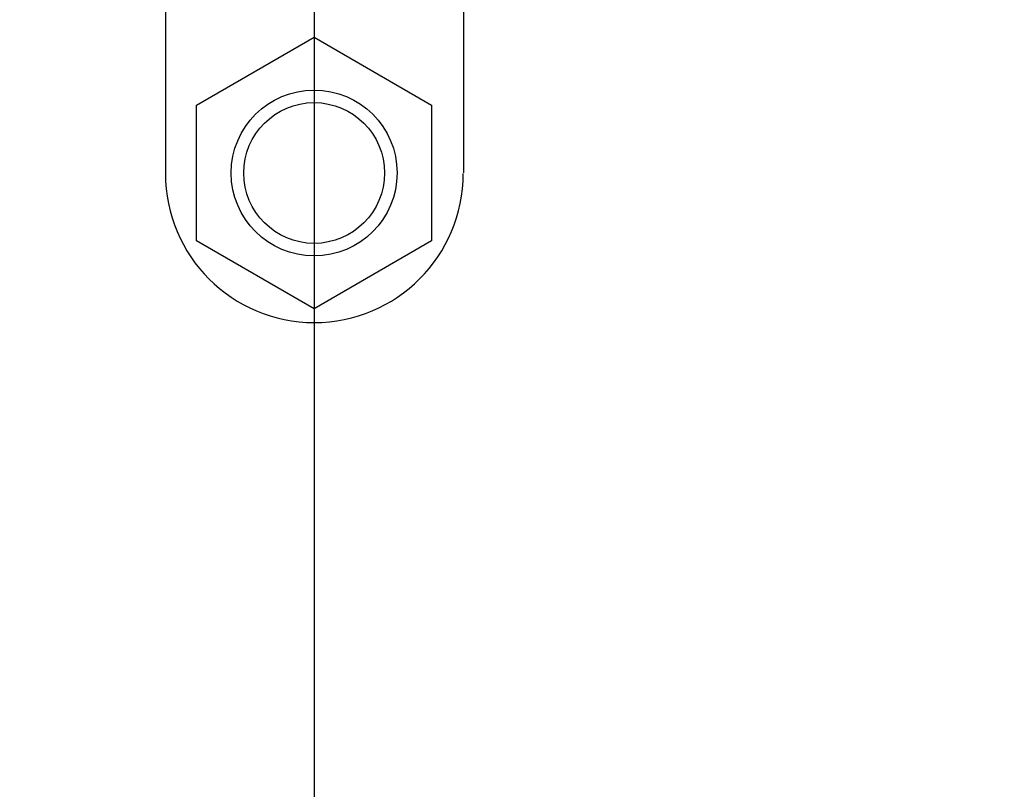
# Model space of a CAD drawing. Header units: inches. Extents: x 0 to 34, y 0 to 22.
# Tile 5 of 35: x 3.9 to 4.7, y 10.2 to 10.8. Entities that reach past the tile are written whole.
import ezdxf

# ---------------------------------------------------------------- set-up
doc = ezdxf.new("R2010")
doc.units = ezdxf.units.IN
doc.header["$LTSCALE"] = 1.87
doc.header["$MEASUREMENT"] = 0
doc.layers.get('0').update_dxf_attribs({"linetype": 'CONTINUOUS'})
doc.layers.add('02___PRT_ALL_AXES', color=7, linetype='CONTINUOUS')
doc.layers.add('DIMENSIONS', color=7, linetype='CONTINUOUS')
doc.styles.get("Standard").update_dxf_attribs({"font": 'txt', "width": 0.8})
doc.dimstyles.new('DIMSTYLE_1', dxfattribs={"dimtxt": 0.125, "dimasz": 0.18, "dimexe": 0.125, "dimexo": 0.0625, "dimgap": 0.09, "dimtad": 0, "dimtih": 1, "dimtoh": 1, "dimdec": 3, "dimzin": 4, "dimdsep": 46, "dimtxsty": 'STANDARD', "dimblk": '_FILLED', "dimblk1": '_FILLED', "dimblk2": '_FILLED', "dimcen": 0.09, "dimadec": 0, "dimazin": 0, "dimtp": 0.005, "dimtm": 0.005, "dimtfac": 1, "dimtdec": 3, "dimtofl": 0, "dimtmove": 0, "dimatfit": 3, "dimldrblk": '_FILLED', "dimfxl": 1, "dimtolj": 1, "dimtzin": 4, "dimarcsym": 0})

# ---------------------------------------------------------------- blocks, each defined once
blk = doc.blocks.new('*D6')
at = {"layer": 'DIMENSIONS', "color": 2, "linetype": 'CONTINUOUS'}
blk.add_line((4.22568, 11.13927), (2.94843, 11.13927), dxfattribs=at)
at = {"layer": 'DIMENSIONS', "color": 2, "linetype": 'CONTINUOUS', "insert": (2.68593, 11.20177), "char_height": 0.125, "width": 0.7, "attachment_point": 3, "line_spacing_factor": 0.9}
blk.add_mtext('2.540\\P[64.53]', dxfattribs=at)
blk = doc.blocks.new('_FILLED')
at = {"color": 0, "linetype": 'BYBLOCK'}
blk.add_solid([(0, 0), (-1, 0.1736), (-1, -0.1736)], dxfattribs=at)
blk = doc.blocks.new('*D10')
at = {"layer": 'DIMENSIONS', "color": 2, "linetype": 'CONTINUOUS'}
blk.add_line((4.33016, 14.86578), (2.91247, 14.86578), dxfattribs=at)
at = {"layer": 'DIMENSIONS', "color": 2, "linetype": 'CONTINUOUS', "insert": (2.54997, 14.92828), "char_height": 0.125, "width": 0.8, "attachment_point": 3, "line_spacing_factor": 0.9}
blk.add_mtext('6.267\\P[159.18]', dxfattribs=at)
blk = doc.blocks.new('*D11')
at = {"layer": 'DIMENSIONS', "color": 2, "linetype": 'CONTINUOUS'}
blk.add_line((4.31104, 16.26578), (2.91247, 16.26578), dxfattribs=at)
at = {"layer": 'DIMENSIONS', "color": 2, "linetype": 'CONTINUOUS', "insert": (2.54997, 16.32828), "char_height": 0.125, "width": 0.8, "attachment_point": 3, "line_spacing_factor": 0.9}
blk.add_mtext('7.667\\P[194.74]', dxfattribs=at)
blk = doc.blocks.new('*D12')
at = {"layer": 'DIMENSIONS', "color": 2, "linetype": 'CONTINUOUS'}
blk.add_line((4.18631, 18.67078), (5.40531, 18.67078), dxfattribs=at)
at = {"layer": 'DIMENSIONS', "color": 2, "linetype": 'CONTINUOUS', "insert": (5.46781, 18.73328), "char_height": 0.125, "width": 0.8, "attachment_point": 1, "line_spacing_factor": 0.9}
blk.add_mtext('10.072\\P[255.83]', dxfattribs=at)
blk = doc.blocks.new('*D14')
at = {"layer": 'DIMENSIONS', "color": 2, "linetype": 'CONTINUOUS'}
blk.add_line((4.03796, 15.56578), (2.9107, 15.56578), dxfattribs=at)
at = {"layer": 'DIMENSIONS', "color": 2, "linetype": 'CONTINUOUS', "insert": (2.5482, 15.62828), "char_height": 0.125, "width": 0.8, "attachment_point": 3, "line_spacing_factor": 0.9}
blk.add_mtext('6.967\\P[176.96]', dxfattribs=at)
blk = doc.blocks.new('*D15')
at = {"layer": 'DIMENSIONS', "color": 2, "linetype": 'CONTINUOUS'}
for p, q in [((4.15168, 11.20208), (4.15168, 9.13074)), ((4.15168, 9.13074), (4.21559, 9.06151)), ((4.21559, 9.06151), (4.21175, 8.14608)), ((4.21175, 8.14608), (4.35791, 8.0653)), ((4.35791, 8.0653), (4.35791, 7.88928))]:
    blk.add_line(p, q, dxfattribs=at)
at = {"layer": 'DIMENSIONS', "color": 2, "linetype": 'CONTINUOUS', "insert": (4.29541, 7.82678), "char_height": 0.125, "width": 1.125, "attachment_point": 3, "rotation": 90, "line_spacing_factor": 0.9}
blk.add_mtext('.028{\\Ftxt.shx;\\W1.000000;\\H0.125000; }[0.71]', dxfattribs=at)

msp = doc.modelspace()

# ---------------------------------------------------------------- linework, layer by layer
at = {"color": 7, "linetype": 'CONTINUOUS'}
for p, q in [((4.05818, 10.71825), (4.15168, 10.77224)), ((4.15168, 10.77224), (4.24518, 10.71825)), ((4.05818, 10.61029), (4.05818, 10.71825)), ((4.24518, 10.71825), (4.24518, 10.61029)), ((4.15168, 10.55631), (4.05818, 10.61029)), ((4.24518, 10.61029), (4.15168, 10.55631))]:
    msp.add_line(p, q, dxfattribs=at)
for radius in [0.066, 0.056]:
    msp.add_circle((4.15168, 10.66427), radius, dxfattribs=at)
at = {"layer": '02___PRT_ALL_AXES', "color": 7, "linetype": 'CONTINUOUS'}
for p, q in [((4.27068, 10.66427), (4.27068, 10.83422)), ((4.0333, 10.81879), (4.0333, 10.66378))]:
    msp.add_line(p, q, dxfattribs=at)
msp.add_arc((4.15181, 10.66378), 0.11851, 180, 360, dxfattribs=at)

# ---------------------------------------------------------------- dimensions: what is measured, and where the dimension line sits
at = {"layer": 'DIMENSIONS', "color": 2, "linetype": 'CONTINUOUS'}
for feature_location, offset, origin, picture, middle in [((4.18631, 18.67078), (1.219, 0), (3.94381, 8.59878), '*D12', (5.86781, 18.57703)), ((4.31104, 16.26578), (-1.39857, 0), (4.10791, 8.59878), '*D11', (2.44997, 16.17203)), ((4.03796, 15.56578), (-1.12726, 0), (4.10046, 8.59878), '*D14', (2.4482, 15.47203)), ((4.33016, 14.86578), (-1.41769, 0), (4.10791, 8.59878), '*D10', (2.44997, 14.77203)), ((4.22568, 11.13927), (-1.27725, 0), (4.03318, 8.59878), '*D6', (2.53593, 11.04552)), ((4.15168, 11.20208), (0.20623, -3.31281), (4.12381, 10.66427), '*D15', (4.35791, 7.26428))]:
    dim = msp.add_ordinate_dim(feature_location=feature_location, offset=offset, dtype=0, origin=origin, dimstyle='DIMSTYLE_1', override={"dimtad": 1, "dimtih": 0, "dimtoh": 0}, dxfattribs=at)
    dim.commit()
    dim.dimension.update_dxf_attribs({"geometry": picture, "text_midpoint": middle})

doc.saveas('drawing.dxf')
